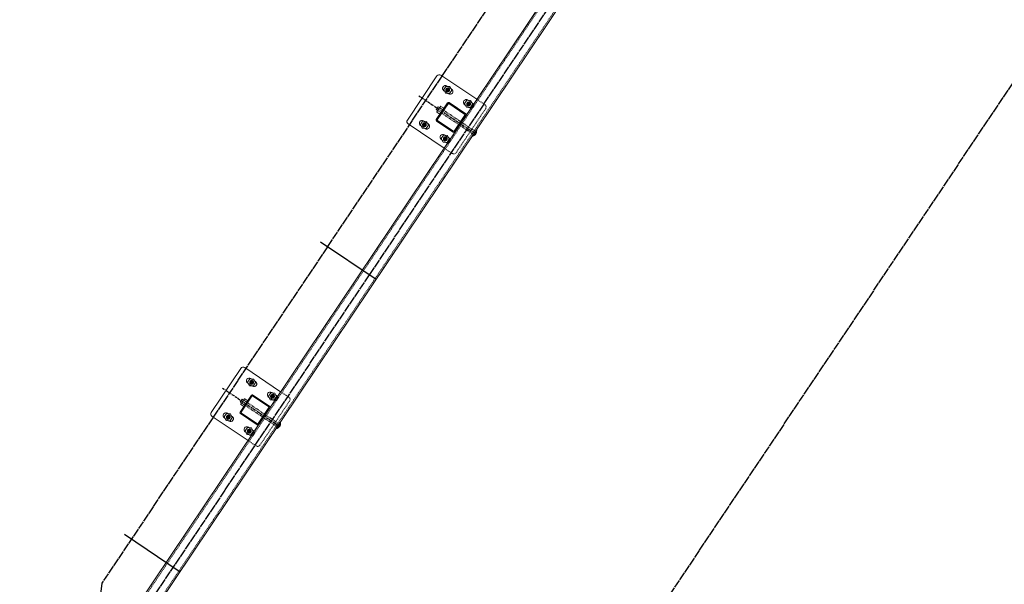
# Model space of a CAD drawing. Header units: inches. Extents: x 26090020 to 26091405, y 7484395 to 7485569.
# Tile 9 of 26: x 26090307 to 26090483, y 7485340 to 7485441. Entities that reach past the tile are written whole.
import ezdxf

# ---------------------------------------------------------------- set-up
doc = ezdxf.new("R2010")
doc.units = ezdxf.units.IN
doc.header["$MEASUREMENT"] = 0
for name, pattern in [('bcenterline', [0.5, 0.375, -0.03125, 0.0625, -0.03125]), ('bhiddenpr', [0.1875, 0.125, -0.0625]), ('brebarpr', [1.5625, 1.5, -0.0625]), ('DGN Style 2', [0.017105, 0.010263, -0.006842])]:
    doc.linetypes.add(name, pattern=pattern)
for name, color, linetype in [('BR_P_Rail_Centerline', 2, 'bcenterline'), ('BR_P_Rail_Hidden', 230, 'bhiddenpr'), ('BR_P_Rail_Object', 230, 'Continuous'), ('BR_P_Rail_Reinforcing', 30, 'brebarpr')]:
    doc.layers.add(name, color=color, linetype=linetype)

msp = doc.modelspace()

# ---------------------------------------------------------------- hatches: boundary and pattern name
at = {"layer": 'BR_P_Rail_Object', "lineweight": 0}
h = msp.add_hatch(color=151, dxfattribs=at)
edge = h.paths.add_edge_path()
edge.add_arc((26090383.22, 7485428.3), 0.438, 236.1527, 596.1527, ccw=False)
h = msp.add_hatch(color=151, dxfattribs=at)
edge = h.paths.add_edge_path()
edge.add_arc((26090386.96, 7485425.79), 0.438, 236.1527, 596.1527, ccw=False)
h = msp.add_hatch(color=151, dxfattribs=at)
edge = h.paths.add_edge_path()
edge.add_arc((26090379.04, 7485422.07), 0.438, 236.1527, 596.1527, ccw=False)
h = msp.add_hatch(color=151, dxfattribs=at)
edge = h.paths.add_edge_path()
edge.add_arc((26090382.78, 7485419.56), 0.438, 236.1527, 596.1527, ccw=False)
h = msp.add_hatch(color=151, dxfattribs=at)
edge = h.paths.add_edge_path()
edge.add_arc((26090348.13, 7485375.97), 0.438, 236.1527, 596.1527, ccw=False)
h = msp.add_hatch(color=151, dxfattribs=at)
edge = h.paths.add_edge_path()
edge.add_arc((26090351.87, 7485373.47), 0.438, 236.1527, 596.1527, ccw=False)
h = msp.add_hatch(color=151, dxfattribs=at)
edge = h.paths.add_edge_path()
edge.add_arc((26090343.95, 7485369.75), 0.438, 236.1527, 596.1527, ccw=False)
h = msp.add_hatch(color=151, dxfattribs=at)
edge = h.paths.add_edge_path()
edge.add_arc((26090347.69, 7485367.24), 0.438, 236.1527, 596.1527, ccw=False)

# ---------------------------------------------------------------- linework, layer by layer
at = {"layer": 'BR_P_Rail_Centerline'}
for p, q in [((26090378.02, 7485427.27), (26090387.98, 7485420.59)), ((26090342.93, 7485374.95), (26090352.89, 7485368.27))]:
    msp.add_line(p, q, dxfattribs=at)
at = {"layer": 'BR_P_Rail_Hidden', "color": 1, "linetype": 'DGN Style 2', "lineweight": 0}
for p, q in [((26090461.8, 7485535.59), (26090028.87, 7484890.05)), ((26090463.87, 7485534.2), (26090030.95, 7484888.66)), ((26090383.81, 7485428.5), (26090383.18, 7485428.92)), ((26090383.25, 7485427.67), (26090382.63, 7485428.09)), ((26090386.99, 7485425.17), (26090386.36, 7485425.59)), ((26090387.55, 7485426), (26090386.92, 7485426.42)), ((26090389.87, 7485425.64), (26090388.41, 7485426.62)), ((26090384.71, 7485417.06), (26090390, 7485424.95)), ((26090379.08, 7485421.44), (26090378.45, 7485421.86)), ((26090379.63, 7485422.27), (26090379, 7485422.7)), ((26090383.37, 7485419.77), (26090382.74, 7485420.19)), ((26090382.81, 7485418.94), (26090382.19, 7485419.36)), ((26090384.02, 7485416.92), (26090382.57, 7485417.9)), ((26090348.16, 7485375.35), (26090347.54, 7485375.77)), ((26090348.72, 7485376.18), (26090348.09, 7485376.6)), ((26090352.46, 7485373.67), (26090351.83, 7485374.09)), ((26090354.78, 7485373.32), (26090353.32, 7485374.3)), ((26090349.62, 7485364.74), (26090354.91, 7485372.63)), ((26090351.9, 7485372.84), (26090351.27, 7485373.26)), ((26090343.99, 7485369.12), (26090343.36, 7485369.54)), ((26090344.54, 7485369.95), (26090343.92, 7485370.37)), ((26090347.72, 7485366.61), (26090347.1, 7485367.04)), ((26090348.28, 7485367.44), (26090347.65, 7485367.87)), ((26090348.93, 7485364.6), (26090347.48, 7485365.58))]:
    msp.add_line(p, q, dxfattribs=at)
at = {"layer": 'BR_P_Rail_Hidden', "color": 1, "linetype": 'DGN Style 2'}
for p, q in [((26090387.63, 7485420.45), (26090381.99, 7485424.23)), ((26090387.97, 7485420.97), (26090382.34, 7485424.75)), ((26090387.54, 7485420.32), (26090388.06, 7485421.1)), ((26090387.72, 7485420.2), (26090387.54, 7485420.32)), ((26090388.24, 7485420.98), (26090388.06, 7485421.1)), ((26090352.88, 7485368.65), (26090347.25, 7485372.42)), ((26090352.54, 7485368.13), (26090346.9, 7485371.9)), ((26090352.45, 7485368), (26090352.97, 7485368.78)), ((26090353.15, 7485368.65), (26090352.97, 7485368.78)), ((26090352.63, 7485367.88), (26090352.45, 7485368))]:
    msp.add_line(p, q, dxfattribs=at)
at = {"layer": 'BR_P_Rail_Hidden', "color": 1, "linetype": 'DGN Style 2', "lineweight": 0, "extrusion": (0, 0, -1)}
for centre in [(-26090389.59, 7485425.23), (-26090354.5, 7485372.91)]:
    msp.add_arc(centre, 0.5, 123.8473, 213.8473, dxfattribs=at)
at = {"layer": 'BR_P_Rail_Hidden', "color": 1, "linetype": 'DGN Style 2', "lineweight": 0}
for centre in [(26090384.3, 7485417.34), (26090349.21, 7485365.02)]:
    msp.add_arc(centre, 0.5, 236.1527, 326.1527, dxfattribs=at)
at = {"layer": 'BR_P_Rail_Object', "color": 2, "lineweight": 13}
for p, q in [((26090028.66, 7484890.19), (26090461.59, 7485535.73)), ((26090464.08, 7485534.06), (26090031.15, 7484888.52))]:
    msp.add_line(p, q, dxfattribs=at)
at = {"layer": 'BR_P_Rail_Object', "color": 5, "lineweight": 13}
for p, q in [((26090375.99, 7485422.91), (26090381.28, 7485430.8)), ((26090388.41, 7485426.62), (26090381.98, 7485430.94)), ((26090382.57, 7485417.9), (26090376.13, 7485422.22)), ((26090340.9, 7485370.59), (26090346.19, 7485378.48)), ((26090353.32, 7485374.3), (26090346.89, 7485378.61)), ((26090347.48, 7485365.58), (26090341.04, 7485369.89))]:
    msp.add_line(p, q, dxfattribs=at)
at = {"layer": 'BR_P_Rail_Object', "color": 5, "lineweight": 0}
for p, q in [((26090383.18, 7485428.92), (26090383.08, 7485428.99)), ((26090382.63, 7485428.09), (26090382.52, 7485428.16)), ((26090383.36, 7485427.6), (26090383.25, 7485427.67)), ((26090383.91, 7485428.43), (26090383.81, 7485428.5)), ((26090381.17, 7485422.99), (26090383.17, 7485425.98)), ((26090381.35, 7485422.96), (26090383.27, 7485425.82)), ((26090386.27, 7485423.93), (26090383.42, 7485425.85)), ((26090386.44, 7485424.03), (26090383.45, 7485426.04)), ((26090386.36, 7485425.59), (26090386.26, 7485425.65)), ((26090386.92, 7485426.42), (26090386.82, 7485426.49)), ((26090387.09, 7485425.1), (26090386.99, 7485425.17)), ((26090387.65, 7485425.93), (26090387.55, 7485426)), ((26090384.39, 7485420.93), (26090386.3, 7485423.78)), ((26090384.49, 7485420.76), (26090386.49, 7485423.75)), ((26090378.45, 7485421.86), (26090378.35, 7485421.93)), ((26090379, 7485422.7), (26090378.9, 7485422.76)), ((26090379.73, 7485422.21), (26090379.63, 7485422.27)), ((26090384.21, 7485420.71), (26090381.22, 7485422.71)), ((26090384.24, 7485420.9), (26090381.38, 7485422.81)), ((26090379.18, 7485421.38), (26090379.08, 7485421.44)), ((26090382.74, 7485420.19), (26090382.64, 7485420.26)), ((26090382.19, 7485419.36), (26090382.08, 7485419.43)), ((26090382.92, 7485418.87), (26090382.81, 7485418.94)), ((26090383.47, 7485419.7), (26090383.37, 7485419.77)), ((26090347.54, 7485375.77), (26090347.43, 7485375.84)), ((26090348.09, 7485376.6), (26090347.99, 7485376.67)), ((26090348.82, 7485376.11), (26090348.72, 7485376.18)), ((26090348.27, 7485375.28), (26090348.16, 7485375.35)), ((26090351.83, 7485374.09), (26090351.73, 7485374.16)), ((26090346.08, 7485370.67), (26090348.08, 7485373.66)), ((26090346.26, 7485370.64), (26090348.18, 7485373.5)), ((26090351.18, 7485371.61), (26090348.33, 7485373.52)), ((26090351.35, 7485371.71), (26090348.36, 7485373.71)), ((26090351.27, 7485373.26), (26090351.17, 7485373.33)), ((26090352, 7485372.77), (26090351.9, 7485372.84)), ((26090352.56, 7485373.61), (26090352.46, 7485373.67)), ((26090349.15, 7485368.58), (26090346.29, 7485370.49)), ((26090349.3, 7485368.61), (26090351.21, 7485371.46)), ((26090349.4, 7485368.44), (26090351.4, 7485371.43)), ((26090343.36, 7485369.54), (26090343.26, 7485369.61)), ((26090343.92, 7485370.37), (26090343.81, 7485370.44)), ((26090344.09, 7485369.05), (26090343.99, 7485369.12)), ((26090344.64, 7485369.88), (26090344.54, 7485369.95)), ((26090349.12, 7485368.39), (26090346.13, 7485370.39)), ((26090347.1, 7485367.04), (26090346.99, 7485367.1)), ((26090347.65, 7485367.87), (26090347.55, 7485367.93)), ((26090348.38, 7485367.38), (26090348.28, 7485367.44)), ((26090347.83, 7485366.55), (26090347.72, 7485366.61))]:
    msp.add_line(p, q, dxfattribs=at)
at = {"layer": 'BR_P_Rail_Object', "color": 151, "lineweight": 13}
for p, q in [((26090381.16, 7485424.78), (26090381.51, 7485425.3)), ((26090381.45, 7485424.66), (26090381.74, 7485425.09)), ((26090381.77, 7485425.13), (26090381.51, 7485425.3)), ((26090381.8, 7485425.17), (26090381.74, 7485425.09)), ((26090381.8, 7485425.17), (26090381.92, 7485425.35)), ((26090381.82, 7485425.1), (26090382.34, 7485424.75)), ((26090382.52, 7485425.01), (26090381.99, 7485425.36)), ((26090381.42, 7485424.61), (26090381.16, 7485424.78)), ((26090381.28, 7485424.4), (26090381.39, 7485424.57)), ((26090381.82, 7485423.97), (26090381.29, 7485424.32)), ((26090381.45, 7485424.66), (26090381.39, 7485424.57)), ((26090381.47, 7485424.58), (26090381.99, 7485424.23)), ((26090346.07, 7485372.46), (26090346.42, 7485372.98)), ((26090346.33, 7485372.29), (26090346.07, 7485372.46)), ((26090346.19, 7485372.07), (26090346.3, 7485372.24)), ((26090346.36, 7485372.33), (26090346.3, 7485372.24)), ((26090346.36, 7485372.33), (26090346.65, 7485372.76)), ((26090346.38, 7485372.26), (26090346.9, 7485371.9)), ((26090346.68, 7485372.81), (26090346.42, 7485372.98)), ((26090346.71, 7485372.85), (26090346.65, 7485372.76)), ((26090346.71, 7485372.85), (26090346.83, 7485373.02)), ((26090346.73, 7485372.78), (26090347.25, 7485372.42)), ((26090347.43, 7485372.68), (26090346.9, 7485373.04)), ((26090346.73, 7485371.65), (26090346.2, 7485372))]:
    msp.add_line(p, q, dxfattribs=at)
at = {"layer": 'BR_P_Rail_Object', "color": 151, "linetype": 'Continuous', "lineweight": 13}
for p, q in [((26090387.72, 7485420.04), (26090387.6, 7485420.02)), ((26090387.6, 7485420.02), (26090387.6, 7485420.02)), ((26090387.82, 7485420.07), (26090387.61, 7485420.03)), ((26090387.61, 7485420.04), (26090387.61, 7485420.02)), ((26090387.88, 7485420.1), (26090387.62, 7485420.05)), ((26090387.62, 7485420.05), (26090387.63, 7485420.02)), ((26090387.92, 7485420.12), (26090387.63, 7485420.06)), ((26090387.63, 7485420.07), (26090387.64, 7485420.02)), ((26090387.96, 7485420.14), (26090387.64, 7485420.08)), ((26090387.64, 7485420.08), (26090387.65, 7485420.03)), ((26090387.99, 7485420.16), (26090387.65, 7485420.1)), ((26090387.65, 7485420.1), (26090387.67, 7485420.03)), ((26090388.01, 7485420.18), (26090387.66, 7485420.11)), ((26090387.66, 7485420.11), (26090387.68, 7485420.03)), ((26090388.04, 7485420.2), (26090387.67, 7485420.13)), ((26090387.67, 7485420.13), (26090387.69, 7485420.03)), ((26090388.06, 7485420.22), (26090387.68, 7485420.14)), ((26090387.68, 7485420.15), (26090387.71, 7485420.04)), ((26090388.08, 7485420.24), (26090387.69, 7485420.16)), ((26090387.69, 7485420.16), (26090387.72, 7485420.04)), ((26090388.1, 7485420.25), (26090387.7, 7485420.17)), ((26090388.12, 7485420.27), (26090387.71, 7485420.19)), ((26090387.71, 7485420.18), (26090387.73, 7485420.04)), ((26090388.14, 7485420.29), (26090387.72, 7485420.21)), ((26090387.72, 7485420.19), (26090387.74, 7485420.05)), ((26090388.15, 7485420.3), (26090387.73, 7485420.22)), ((26090387.73, 7485420.21), (26090387.76, 7485420.05)), ((26090387.74, 7485420.22), (26090387.77, 7485420.06)), ((26090388.17, 7485420.32), (26090387.75, 7485420.24)), ((26090387.75, 7485420.24), (26090387.78, 7485420.06)), ((26090388.18, 7485420.34), (26090387.76, 7485420.25)), ((26090387.76, 7485420.25), (26090387.8, 7485420.07)), ((26090388.2, 7485420.35), (26090387.77, 7485420.27)), ((26090387.77, 7485420.27), (26090387.81, 7485420.07)), ((26090388.21, 7485420.37), (26090387.78, 7485420.28)), ((26090387.78, 7485420.29), (26090387.82, 7485420.07)), ((26090388.22, 7485420.38), (26090387.79, 7485420.3)), ((26090387.79, 7485420.3), (26090387.83, 7485420.08)), ((26090388.23, 7485420.4), (26090387.8, 7485420.31)), ((26090387.8, 7485420.32), (26090387.85, 7485420.09)), ((26090388.24, 7485420.42), (26090387.81, 7485420.33)), ((26090387.81, 7485420.33), (26090387.86, 7485420.09)), ((26090388.25, 7485420.43), (26090387.82, 7485420.35)), ((26090387.82, 7485420.35), (26090387.87, 7485420.1)), ((26090388.26, 7485420.45), (26090387.83, 7485420.36)), ((26090387.83, 7485420.36), (26090387.88, 7485420.1)), ((26090388.27, 7485420.46), (26090387.84, 7485420.38)), ((26090387.84, 7485420.38), (26090387.9, 7485420.11)), ((26090388.28, 7485420.48), (26090387.85, 7485420.39)), ((26090387.85, 7485420.4), (26090387.91, 7485420.11)), ((26090388.29, 7485420.49), (26090387.86, 7485420.41)), ((26090387.86, 7485420.41), (26090387.92, 7485420.12)), ((26090388.3, 7485420.51), (26090387.87, 7485420.42)), ((26090387.87, 7485420.43), (26090387.93, 7485420.13)), ((26090388.3, 7485420.52), (26090387.88, 7485420.44)), ((26090387.88, 7485420.44), (26090387.94, 7485420.14)), ((26090388.31, 7485420.54), (26090387.89, 7485420.46)), ((26090387.89, 7485420.46), (26090387.96, 7485420.14)), ((26090388.32, 7485420.55), (26090387.9, 7485420.47)), ((26090387.9, 7485420.47), (26090387.97, 7485420.15)), ((26090388.32, 7485420.57), (26090387.91, 7485420.49)), ((26090388.33, 7485420.58), (26090387.92, 7485420.5)), ((26090387.92, 7485420.49), (26090387.98, 7485420.16)), ((26090388.34, 7485420.6), (26090387.93, 7485420.52)), ((26090387.93, 7485420.51), (26090387.99, 7485420.17)), ((26090387.94, 7485420.52), (26090388, 7485420.17)), ((26090388.34, 7485420.61), (26090387.95, 7485420.53)), ((26090387.95, 7485420.54), (26090388.02, 7485420.18)), ((26090388.35, 7485420.63), (26090387.96, 7485420.55)), ((26090387.96, 7485420.55), (26090388.03, 7485420.19)), ((26090388.35, 7485420.64), (26090387.97, 7485420.57)), ((26090387.97, 7485420.57), (26090388.04, 7485420.2)), ((26090388.36, 7485420.66), (26090387.98, 7485420.58)), ((26090387.98, 7485420.58), (26090388.05, 7485420.21)), ((26090388.36, 7485420.67), (26090387.99, 7485420.6)), ((26090387.99, 7485420.6), (26090388.06, 7485420.22)), ((26090388.36, 7485420.68), (26090388, 7485420.61)), ((26090388, 7485420.62), (26090388.08, 7485420.23)), ((26090388.37, 7485420.7), (26090388.01, 7485420.63)), ((26090388.01, 7485420.63), (26090388.09, 7485420.24)), ((26090388.37, 7485420.71), (26090388.02, 7485420.64)), ((26090388.02, 7485420.65), (26090388.1, 7485420.25)), ((26090388.37, 7485420.73), (26090388.03, 7485420.66)), ((26090388.03, 7485420.66), (26090388.11, 7485420.26)), ((26090388.38, 7485420.74), (26090388.04, 7485420.67)), ((26090388.04, 7485420.68), (26090388.12, 7485420.27)), ((26090388.38, 7485420.76), (26090388.05, 7485420.69)), ((26090388.05, 7485420.69), (26090388.13, 7485420.28)), ((26090388.38, 7485420.77), (26090388.06, 7485420.71)), ((26090388.06, 7485420.71), (26090388.14, 7485420.29)), ((26090388.39, 7485420.78), (26090388.07, 7485420.72)), ((26090388.07, 7485420.72), (26090388.16, 7485420.31)), ((26090388.39, 7485420.8), (26090388.08, 7485420.74)), ((26090388.08, 7485420.74), (26090388.17, 7485420.32)), ((26090388.39, 7485420.81), (26090388.09, 7485420.75)), ((26090388.09, 7485420.76), (26090388.18, 7485420.33)), ((26090388.39, 7485420.83), (26090388.1, 7485420.77)), ((26090388.1, 7485420.77), (26090388.19, 7485420.34)), ((26090388.39, 7485420.84), (26090388.11, 7485420.78)), ((26090388.11, 7485420.79), (26090388.2, 7485420.36)), ((26090388.39, 7485420.85), (26090388.12, 7485420.8)), ((26090388.39, 7485420.87), (26090388.13, 7485420.82)), ((26090388.13, 7485420.8), (26090388.21, 7485420.37)), ((26090388.39, 7485420.88), (26090388.14, 7485420.83)), ((26090388.14, 7485420.82), (26090388.22, 7485420.39)), ((26090388.15, 7485420.83), (26090388.23, 7485420.4)), ((26090388.4, 7485420.89), (26090388.16, 7485420.85)), ((26090388.16, 7485420.85), (26090388.24, 7485420.42)), ((26090388.4, 7485420.91), (26090388.17, 7485420.86)), ((26090388.17, 7485420.87), (26090388.25, 7485420.43)), ((26090388.4, 7485420.92), (26090388.18, 7485420.88)), ((26090388.18, 7485420.88), (26090388.26, 7485420.45)), ((26090388.4, 7485420.94), (26090388.19, 7485420.89)), ((26090388.19, 7485420.9), (26090388.27, 7485420.47)), ((26090388.4, 7485420.95), (26090388.2, 7485420.91)), ((26090388.2, 7485420.91), (26090388.28, 7485420.48)), ((26090388.39, 7485420.96), (26090388.21, 7485420.93)), ((26090388.21, 7485420.93), (26090388.29, 7485420.5)), ((26090388.39, 7485420.98), (26090388.22, 7485420.94)), ((26090388.22, 7485420.94), (26090388.3, 7485420.52)), ((26090388.39, 7485420.99), (26090388.23, 7485420.96)), ((26090388.23, 7485420.96), (26090388.31, 7485420.54)), ((26090388.39, 7485421), (26090388.24, 7485420.97)), ((26090388.24, 7485420.98), (26090388.32, 7485420.56)), ((26090388.39, 7485421.02), (26090388.25, 7485420.99)), ((26090388.25, 7485420.99), (26090388.33, 7485420.59)), ((26090388.39, 7485421.03), (26090388.26, 7485421)), ((26090388.26, 7485421.01), (26090388.34, 7485420.61)), ((26090388.39, 7485421.04), (26090388.27, 7485421.02)), ((26090388.27, 7485421.02), (26090388.35, 7485420.63)), ((26090388.39, 7485421.06), (26090388.28, 7485421.04)), ((26090388.28, 7485421.04), (26090388.36, 7485420.66)), ((26090388.38, 7485421.07), (26090388.29, 7485421.05)), ((26090388.29, 7485421.05), (26090388.37, 7485420.69)), ((26090388.38, 7485421.08), (26090388.3, 7485421.07)), ((26090388.3, 7485421.07), (26090388.37, 7485420.72)), ((26090388.38, 7485421.1), (26090388.31, 7485421.08)), ((26090388.31, 7485421.08), (26090388.38, 7485420.75)), ((26090388.38, 7485421.11), (26090388.32, 7485421.1)), ((26090388.32, 7485421.1), (26090388.39, 7485420.79)), ((26090388.37, 7485421.12), (26090388.33, 7485421.11)), ((26090388.37, 7485421.13), (26090388.34, 7485421.13)), ((26090388.34, 7485421.12), (26090388.39, 7485420.83)), ((26090388.37, 7485421.15), (26090388.35, 7485421.14)), ((26090388.35, 7485421.13), (26090388.39, 7485420.88)), ((26090388.36, 7485421.15), (26090388.4, 7485420.95)), ((26090353.3, 7485368.69), (26090353.16, 7485368.67)), ((26090353.3, 7485368.71), (26090353.17, 7485368.68)), ((26090353.3, 7485368.72), (26090353.18, 7485368.7)), ((26090353.18, 7485368.7), (26090353.26, 7485368.31)), ((26090353.3, 7485368.73), (26090353.19, 7485368.71)), ((26090353.19, 7485368.71), (26090353.27, 7485368.34)), ((26090353.29, 7485368.75), (26090353.2, 7485368.73)), ((26090353.2, 7485368.73), (26090353.28, 7485368.37)), ((26090353.29, 7485368.76), (26090353.21, 7485368.74)), ((26090353.21, 7485368.75), (26090353.28, 7485368.4)), ((26090353.29, 7485368.77), (26090353.22, 7485368.76)), ((26090353.22, 7485368.76), (26090353.29, 7485368.43)), ((26090353.29, 7485368.79), (26090353.23, 7485368.77)), ((26090353.28, 7485368.8), (26090353.24, 7485368.79)), ((26090353.24, 7485368.78), (26090353.3, 7485368.47)), ((26090353.28, 7485368.81), (26090353.25, 7485368.81)), ((26090353.25, 7485368.79), (26090353.3, 7485368.51)), ((26090353.28, 7485368.82), (26090353.26, 7485368.82)), ((26090353.26, 7485368.81), (26090353.3, 7485368.56)), ((26090353.27, 7485368.82), (26090353.31, 7485368.63)), ((26090352.63, 7485367.72), (26090352.51, 7485367.69)), ((26090352.51, 7485367.7), (26090352.51, 7485367.69)), ((26090352.73, 7485367.75), (26090352.52, 7485367.71)), ((26090352.52, 7485367.71), (26090352.52, 7485367.7)), ((26090352.79, 7485367.78), (26090352.53, 7485367.73)), ((26090352.53, 7485367.73), (26090352.54, 7485367.7)), ((26090352.83, 7485367.8), (26090352.54, 7485367.74)), ((26090352.54, 7485367.74), (26090352.55, 7485367.7)), ((26090352.87, 7485367.82), (26090352.55, 7485367.76)), ((26090352.55, 7485367.76), (26090352.56, 7485367.7)), ((26090352.9, 7485367.84), (26090352.56, 7485367.77)), ((26090352.56, 7485367.78), (26090352.58, 7485367.71)), ((26090352.92, 7485367.86), (26090352.57, 7485367.79)), ((26090352.57, 7485367.79), (26090352.59, 7485367.71)), ((26090352.95, 7485367.88), (26090352.58, 7485367.8)), ((26090352.58, 7485367.81), (26090352.6, 7485367.71)), ((26090352.97, 7485367.89), (26090352.59, 7485367.82)), ((26090352.59, 7485367.82), (26090352.62, 7485367.71)), ((26090352.99, 7485367.91), (26090352.6, 7485367.84)), ((26090352.6, 7485367.84), (26090352.63, 7485367.72)), ((26090353.01, 7485367.93), (26090352.61, 7485367.85)), ((26090353.03, 7485367.95), (26090352.62, 7485367.87)), ((26090352.62, 7485367.85), (26090352.64, 7485367.72)), ((26090353.05, 7485367.96), (26090352.63, 7485367.88)), ((26090352.63, 7485367.87), (26090352.65, 7485367.73)), ((26090352.64, 7485367.88), (26090352.67, 7485367.73)), ((26090353.06, 7485367.98), (26090352.65, 7485367.9)), ((26090352.65, 7485367.9), (26090352.68, 7485367.73)), ((26090353.08, 7485368), (26090352.66, 7485367.91)), ((26090352.66, 7485367.92), (26090352.69, 7485367.74)), ((26090353.09, 7485368.01), (26090352.67, 7485367.93)), ((26090352.67, 7485367.93), (26090352.71, 7485367.74)), ((26090353.11, 7485368.03), (26090352.68, 7485367.94)), ((26090352.68, 7485367.95), (26090352.72, 7485367.75)), ((26090353.12, 7485368.05), (26090352.69, 7485367.96)), ((26090352.69, 7485367.96), (26090352.73, 7485367.75)), ((26090353.13, 7485368.06), (26090352.7, 7485367.98)), ((26090352.7, 7485367.98), (26090352.74, 7485367.76)), ((26090353.14, 7485368.08), (26090352.71, 7485367.99)), ((26090352.71, 7485367.99), (26090352.76, 7485367.76)), ((26090353.15, 7485368.09), (26090352.72, 7485368.01)), ((26090352.72, 7485368.01), (26090352.77, 7485367.77)), ((26090353.16, 7485368.11), (26090352.73, 7485368.02)), ((26090352.73, 7485368.03), (26090352.78, 7485367.77)), ((26090353.17, 7485368.12), (26090352.74, 7485368.04)), ((26090352.74, 7485368.04), (26090352.79, 7485367.78)), ((26090353.18, 7485368.14), (26090352.75, 7485368.05)), ((26090352.75, 7485368.06), (26090352.81, 7485367.79)), ((26090353.19, 7485368.15), (26090352.76, 7485368.07)), ((26090352.76, 7485368.07), (26090352.82, 7485367.79)), ((26090353.2, 7485368.17), (26090352.77, 7485368.09)), ((26090352.77, 7485368.09), (26090352.83, 7485367.8)), ((26090353.21, 7485368.18), (26090352.78, 7485368.1)), ((26090352.78, 7485368.1), (26090352.84, 7485367.81)), ((26090353.21, 7485368.2), (26090352.79, 7485368.12)), ((26090352.79, 7485368.12), (26090352.85, 7485367.81)), ((26090353.22, 7485368.22), (26090352.8, 7485368.13)), ((26090352.8, 7485368.14), (26090352.87, 7485367.82)), ((26090353.23, 7485368.23), (26090352.81, 7485368.15)), ((26090353.23, 7485368.24), (26090352.82, 7485368.16)), ((26090352.82, 7485368.15), (26090352.88, 7485367.83)), ((26090353.24, 7485368.26), (26090352.83, 7485368.18)), ((26090352.83, 7485368.17), (26090352.89, 7485367.83)), ((26090353.25, 7485368.27), (26090352.84, 7485368.2)), ((26090352.84, 7485368.18), (26090352.9, 7485367.84)), ((26090352.85, 7485368.2), (26090352.92, 7485367.85)), ((26090353.25, 7485368.29), (26090352.86, 7485368.21)), ((26090352.86, 7485368.21), (26090352.93, 7485367.86)), ((26090353.26, 7485368.3), (26090352.87, 7485368.23)), ((26090352.87, 7485368.23), (26090352.94, 7485367.87)), ((26090353.26, 7485368.32), (26090352.88, 7485368.24)), ((26090352.88, 7485368.25), (26090352.95, 7485367.88)), ((26090353.27, 7485368.33), (26090352.89, 7485368.26)), ((26090352.89, 7485368.26), (26090352.96, 7485367.89)), ((26090353.27, 7485368.35), (26090352.9, 7485368.27)), ((26090352.9, 7485368.28), (26090352.97, 7485367.9)), ((26090353.27, 7485368.36), (26090352.91, 7485368.29)), ((26090352.91, 7485368.29), (26090352.99, 7485367.91)), ((26090353.28, 7485368.38), (26090352.92, 7485368.3)), ((26090352.92, 7485368.31), (26090353, 7485367.92)), ((26090353.28, 7485368.39), (26090352.93, 7485368.32)), ((26090352.93, 7485368.32), (26090353.01, 7485367.93)), ((26090353.28, 7485368.4), (26090352.94, 7485368.34)), ((26090352.94, 7485368.34), (26090353.02, 7485367.94)), ((26090353.29, 7485368.42), (26090352.95, 7485368.35)), ((26090352.95, 7485368.35), (26090353.03, 7485367.95)), ((26090353.29, 7485368.43), (26090352.96, 7485368.37)), ((26090352.96, 7485368.37), (26090353.04, 7485367.96)), ((26090353.29, 7485368.45), (26090352.97, 7485368.38)), ((26090352.97, 7485368.39), (26090353.05, 7485367.97)), ((26090353.3, 7485368.46), (26090352.98, 7485368.4)), ((26090352.98, 7485368.4), (26090353.07, 7485367.98)), ((26090353.3, 7485368.47), (26090352.99, 7485368.41)), ((26090352.99, 7485368.42), (26090353.08, 7485367.99)), ((26090353.3, 7485368.49), (26090353, 7485368.43)), ((26090353, 7485368.43), (26090353.09, 7485368.01)), ((26090353.3, 7485368.5), (26090353.01, 7485368.45)), ((26090353.01, 7485368.45), (26090353.1, 7485368.02)), ((26090353.3, 7485368.52), (26090353.02, 7485368.46)), ((26090353.3, 7485368.53), (26090353.03, 7485368.48)), ((26090353.03, 7485368.46), (26090353.11, 7485368.03)), ((26090353.3, 7485368.54), (26090353.04, 7485368.49)), ((26090353.04, 7485368.48), (26090353.12, 7485368.05)), ((26090353.3, 7485368.56), (26090353.05, 7485368.51)), ((26090353.05, 7485368.5), (26090353.13, 7485368.06)), ((26090353.06, 7485368.51), (26090353.14, 7485368.08)), ((26090353.31, 7485368.57), (26090353.07, 7485368.52)), ((26090353.07, 7485368.53), (26090353.15, 7485368.09)), ((26090353.31, 7485368.59), (26090353.08, 7485368.54)), ((26090353.08, 7485368.54), (26090353.16, 7485368.11)), ((26090353.31, 7485368.6), (26090353.09, 7485368.56)), ((26090353.09, 7485368.56), (26090353.17, 7485368.13)), ((26090353.31, 7485368.61), (26090353.1, 7485368.57)), ((26090353.1, 7485368.57), (26090353.18, 7485368.14)), ((26090353.31, 7485368.63), (26090353.11, 7485368.59)), ((26090353.11, 7485368.59), (26090353.19, 7485368.16)), ((26090353.3, 7485368.64), (26090353.12, 7485368.6)), ((26090353.12, 7485368.61), (26090353.2, 7485368.18)), ((26090353.3, 7485368.65), (26090353.13, 7485368.62)), ((26090353.13, 7485368.62), (26090353.21, 7485368.2)), ((26090353.3, 7485368.67), (26090353.14, 7485368.63)), ((26090353.14, 7485368.64), (26090353.22, 7485368.22)), ((26090353.3, 7485368.68), (26090353.15, 7485368.65)), ((26090353.15, 7485368.65), (26090353.23, 7485368.24)), ((26090353.16, 7485368.67), (26090353.24, 7485368.26)), ((26090353.17, 7485368.68), (26090353.25, 7485368.29))]:
    msp.add_line(p, q, dxfattribs=at)
at = {"layer": 'BR_P_Rail_Object'}
for p, q in [((26090360.47, 7485401.11), (26090370.44, 7485394.43)), ((26090325.38, 7485348.79), (26090335.35, 7485342.1))]:
    msp.add_line(p, q, dxfattribs=at)
at = {"layer": 'BR_P_Rail_Object', "color": 151, "linetype": 'Continuous', "lineweight": 0, "flags": 128}
for points in [[(26090383.94, 7485428.25), (26090383.62, 7485428.89), (26090382.9, 7485428.94), (26090382.5, 7485428.35), (26090382.82, 7485427.7), (26090383.54, 7485427.65), (26090383.94, 7485428.25)], [(26090387.67, 7485425.74), (26090387.36, 7485426.39), (26090386.64, 7485426.44), (26090386.24, 7485425.84), (26090386.56, 7485425.19), (26090387.27, 7485425.15), (26090387.67, 7485425.74)], [(26090379.76, 7485422.02), (26090379.44, 7485422.67), (26090378.72, 7485422.71), (26090378.32, 7485422.12), (26090378.64, 7485421.47), (26090379.36, 7485421.42), (26090379.76, 7485422.02)], [(26090383.5, 7485419.51), (26090383.18, 7485420.16), (26090382.46, 7485420.21), (26090382.06, 7485419.61), (26090382.38, 7485418.97), (26090383.1, 7485418.92), (26090383.5, 7485419.51)], [(26090348.85, 7485375.93), (26090348.53, 7485376.57), (26090347.81, 7485376.62), (26090347.41, 7485376.02), (26090347.73, 7485375.38), (26090348.45, 7485375.33), (26090348.85, 7485375.93)], [(26090352.58, 7485373.42), (26090352.27, 7485374.07), (26090351.55, 7485374.11), (26090351.15, 7485373.52), (26090351.47, 7485372.87), (26090352.18, 7485372.82), (26090352.58, 7485373.42)], [(26090344.67, 7485369.7), (26090344.35, 7485370.34), (26090343.63, 7485370.39), (26090343.23, 7485369.79), (26090343.55, 7485369.15), (26090344.27, 7485369.1), (26090344.67, 7485369.7)], [(26090348.41, 7485367.19), (26090348.09, 7485367.84), (26090347.37, 7485367.88), (26090346.97, 7485367.29), (26090347.29, 7485366.64), (26090348.01, 7485366.59), (26090348.41, 7485367.19)]]:
    msp.add_lwpolyline(points, close=True, dxfattribs=at)
at = {"layer": 'BR_P_Rail_Object', "color": 151, "linetype": 'Continuous', "lineweight": 13, "flags": 128}
for points in [[(26090386.96, 7485425.79), (26090386.96, 7485425.79)], [(26090351.87, 7485373.47), (26090351.87, 7485373.47)]]:
    msp.add_lwpolyline(points, dxfattribs=at)
at = {"layer": 'BR_P_Rail_Object', "color": 5, "lineweight": 13}
for centre, start, end in [((26090381.7, 7485430.52), 56.1527, 146.1527), ((26090376.41, 7485422.63), 146.1527, 236.1527), ((26090346.61, 7485378.2), 56.1527, 146.1527), ((26090341.32, 7485370.31), 146.1527, 236.1527)]:
    msp.add_arc(centre, 0.5, start, end, dxfattribs=at)
at = {"layer": 'BR_P_Rail_Object', "color": 5, "lineweight": 0}
for centre, radius, start, end in [((26090382.8, 7485428.58), 0.5, 146.1527, 236.1527), ((26090383.34, 7485425.87), 0.2, 56.1527, 146.1527), ((26090386.54, 7485426.07), 0.5, 146.1527, 236.1527), ((26090386.21, 7485423.84), 0.107, 326.1527, 56.1527), ((26090386.33, 7485423.87), 0.2, 326.1527, 56.1527), ((26090378.63, 7485422.35), 0.5, 146.1527, 236.1527), ((26090382.36, 7485419.84), 0.5, 146.1527, 236.1527), ((26090384.32, 7485420.88), 0.2, 236.1527, 326.1527), ((26090347.71, 7485376.25), 0.5, 146.1527, 236.1527), ((26090351.45, 7485373.75), 0.5, 146.1527, 236.1527), ((26090348.25, 7485373.55), 0.2, 56.1527, 146.1527), ((26090351.12, 7485371.52), 0.107, 326.1527, 56.1527), ((26090351.24, 7485371.54), 0.2, 326.1527, 56.1527), ((26090343.54, 7485370.02), 0.5, 146.1527, 236.1527), ((26090347.27, 7485367.52), 0.5, 146.1527, 236.1527), ((26090349.23, 7485368.55), 0.2, 236.1527, 326.1527)]:
    msp.add_arc(centre, radius, start, end, dxfattribs=at)
at = {"layer": 'BR_P_Rail_Object', "color": 5, "lineweight": 0, "extrusion": (0, 0, -1)}
for centre, radius, start, end in [((-26090382.8, 7485428.58), 0.5, 33.8473, 123.8473), ((-26090383.63, 7485428.02), 0.5, 213.8473, 303.8473), ((-26090383.63, 7485428.02), 0.5, 123.8473, 213.8473), ((-26090383.36, 7485425.76), 0.107, 33.8473, 123.8473), ((-26090386.54, 7485426.07), 0.5, 33.8473, 123.8473), ((-26090387.37, 7485425.51), 0.5, 213.8473, 303.8473), ((-26090387.37, 7485425.51), 0.5, 123.8473, 213.8473), ((-26090378.63, 7485422.35), 0.5, 33.8473, 123.8473), ((-26090379.46, 7485421.79), 0.5, 123.8473, 213.8473), ((-26090381.33, 7485422.88), 0.2, 303.8473, 33.8473), ((-26090381.44, 7485422.9), 0.107, 303.8473, 33.8473), ((-26090379.46, 7485421.79), 0.5, 213.8473, 303.8473), ((-26090382.36, 7485419.84), 0.5, 33.8473, 123.8473), ((-26090384.3, 7485420.99), 0.107, 213.8473, 303.8473), ((-26090383.19, 7485419.28), 0.5, 213.8473, 303.8473), ((-26090383.19, 7485419.28), 0.5, 123.8473, 213.8473), ((-26090347.71, 7485376.25), 0.5, 33.8473, 123.8473), ((-26090348.54, 7485375.7), 0.5, 123.8473, 213.8473), ((-26090348.54, 7485375.7), 0.5, 213.8473, 303.8473), ((-26090351.45, 7485373.75), 0.5, 33.8473, 123.8473), ((-26090348.27, 7485373.44), 0.107, 33.8473, 123.8473), ((-26090352.28, 7485373.19), 0.5, 213.8473, 303.8473), ((-26090352.28, 7485373.19), 0.5, 123.8473, 213.8473), ((-26090343.54, 7485370.02), 0.5, 33.8473, 123.8473), ((-26090346.24, 7485370.56), 0.2, 303.8473, 33.8473), ((-26090346.35, 7485370.58), 0.107, 303.8473, 33.8473), ((-26090344.37, 7485369.47), 0.5, 213.8473, 303.8473), ((-26090344.37, 7485369.47), 0.5, 123.8473, 213.8473), ((-26090347.27, 7485367.52), 0.5, 33.8473, 123.8473), ((-26090348.1, 7485366.96), 0.5, 123.8473, 213.8473), ((-26090349.21, 7485368.66), 0.107, 213.8473, 303.8473), ((-26090348.1, 7485366.96), 0.5, 213.8473, 303.8473)]:
    msp.add_arc(centre, radius, start, end, dxfattribs=at)
at = {"layer": 'BR_P_Rail_Object', "color": 151, "lineweight": 13}
for centre in [(26090381.79, 7485425.06), (26090381.44, 7485424.54), (26090346.35, 7485372.21), (26090346.7, 7485372.73)]:
    msp.add_arc(centre, 0.0533, 56.1527, 146.1527, dxfattribs=at)
at = {"layer": 'BR_P_Rail_Object', "color": 151, "lineweight": 13, "extrusion": (0, 0, -1)}
for centre, start, end in [((-26090381.84, 7485425.14), 303.8473, 33.8473), ((-26090381.96, 7485425.32), 33.8473, 123.8473), ((-26090381.32, 7485424.37), 303.8473, 33.8473), ((-26090381.5, 7485424.63), 303.8473, 33.8473), ((-26090346.41, 7485372.3), 303.8473, 33.8473), ((-26090346.76, 7485372.82), 303.8473, 33.8473), ((-26090346.87, 7485372.99), 33.8473, 123.8473), ((-26090346.23, 7485372.04), 303.8473, 33.8473)]:
    msp.add_arc(centre, 0.0533, start, end, dxfattribs=at)
at = {"layer": 'BR_P_Rail_Object', "color": 151, "linetype": 'Continuous', "lineweight": 13}
for centre in [(26090387.48, 7485420.92), (26090352.39, 7485368.6)]:
    msp.add_arc(centre, 0.912, 277.2648, 15.0406, dxfattribs=at)
at = {"layer": 'BR_P_Rail_Reinforcing'}
for points in [[(26090455.25, 7485539.74), (26090321.34, 7485340.07), (26090320.49, 7485333.42), (26090304.9, 7485310.16)], [(26090462.72, 7485534.73), (26090328.82, 7485335.06), (26090322.98, 7485331.75), (26090307.39, 7485308.49)], [(26090514.62, 7485474.76), (26090380.71, 7485275.09), (26090374.88, 7485271.78), (26090359.28, 7485248.53)]]:
    msp.add_lwpolyline(points, dxfattribs=at)

doc.saveas('drawing.dxf')
